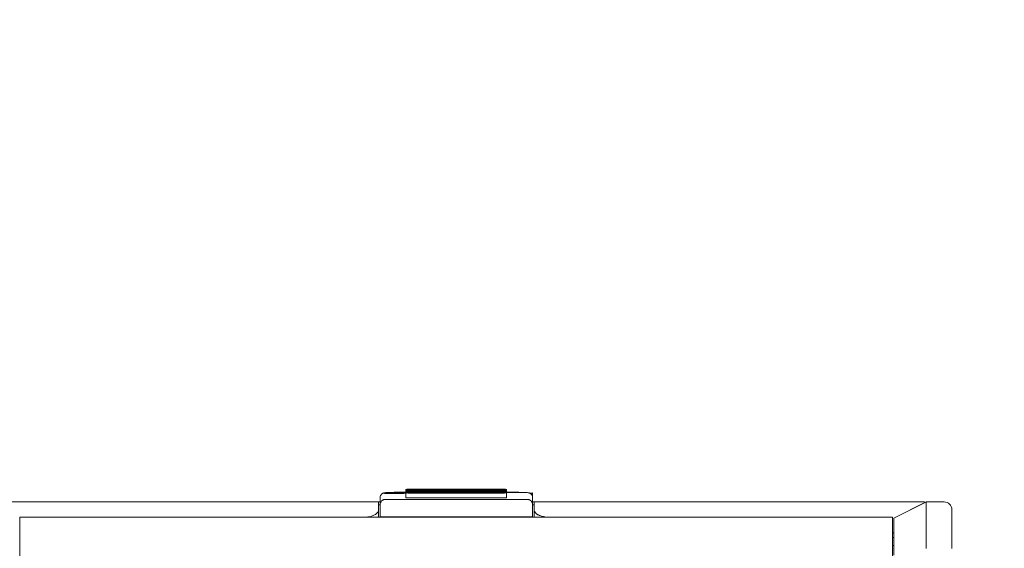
# Model space of a CAD drawing. Header units: millimetres. Extents: x -1114 to 1396, y -630 to 631.
# Tile 167 of 256: x -50 to 14, y -129 to -95. Entities that reach past the tile are written whole.
import ezdxf

# ---------------------------------------------------------------- set-up
doc = ezdxf.new("R2010")
doc.units = ezdxf.units.MM
doc.header["$MEASUREMENT"] = 0

msp = doc.modelspace()

# ---------------------------------------------------------------- linework, layer by layer
at = {"lineweight": 18}
for points, knots in [([(1038.9843, -629.7647), (1038.9843, -629.7647), (-1111.4882, -629.7647), (-1111.4882, -629.7647), (-1111.4882, -629.7647), (-1111.4882, -629.7647), (-1111.4882, 630.7883), (-1111.4882, 630.7883), (-1111.4882, 630.7883), (-1111.4882, 630.7883), (1038.9843, 630.7883), (1038.9843, 630.7883)], [0, 0, 0, 0, 0.3333333, 0.3333333, 0.3333333, 0.3333333, 0.6666667, 0.6666667, 0.6666667, 0.6666667, 1, 1, 1, 1]), ([(-25.6436, -125.3574), (-25.6979, -125.3574), (-25.7501, -125.3578), (-25.8012, -125.3585), (-25.8012, -125.3585), (-25.877, -125.3595), (-25.9503, -125.3613), (-26.015, -125.3639), (-26.015, -125.3639), (-26.0825, -125.3666), (-26.1406, -125.3701), (-26.1871, -125.374), (-26.1871, -125.374), (-26.2199, -125.3768), (-26.2469, -125.3798), (-26.279, -125.3859), (-26.279, -125.3859), (-26.2959, -125.3891), (-26.3143, -125.3932), (-26.3366, -125.4012), (-26.3366, -125.4012), (-26.354, -125.4074), (-26.3738, -125.416), (-26.3931, -125.4273), (-26.3931, -125.4273), (-26.4161, -125.4408), (-26.4384, -125.458), (-26.4579, -125.4781), (-26.4579, -125.4781), (-26.4804, -125.5013), (-26.4994, -125.5283), (-26.5136, -125.5578), (-26.5136, -125.5578), (-26.5292, -125.5902), (-26.5391, -125.6257), (-26.5423, -125.6614), (-26.5423, -125.6614), (-26.5431, -125.6705), (-26.5436, -125.6796), (-26.5436, -125.6888)], [0, 0, 0, 0, 0.1, 0.1, 0.1, 0.1, 0.2, 0.2, 0.2, 0.2, 0.3, 0.3, 0.3, 0.3, 0.4, 0.4, 0.4, 0.4, 0.5, 0.5, 0.5, 0.5, 0.6, 0.6, 0.6, 0.6, 0.7, 0.7, 0.7, 0.7, 0.8, 0.8, 0.8, 0.8, 0.9, 0.9, 0.9, 0.9, 1, 1, 1, 1]), ([(-26.3698, -125.417), (-26.1193, -125.4349), (-25.6638, -125.4413), (-25.2765, -125.4322), (-25.2765, -125.4322), (-24.8892, -125.4232), (-24.6753, -125.4012), (-24.763, -125.3795), (-24.763, -125.3795), (-24.8508, -125.3577), (-25.2163, -125.3422), (-25.6405, -125.3421)], [0, 0, 0, 0, 0.3333333, 0.3333333, 0.3333333, 0.3333333, 0.6666667, 0.6666667, 0.6666667, 0.6666667, 1, 1, 1, 1]), ([(-24.6897, -125.1599), (-24.7428, -125.1599), (-24.7936, -125.161), (-24.8312, -125.1629), (-24.8312, -125.1629), (-24.8687, -125.1649), (-24.8897, -125.1675), (-24.8897, -125.1703)], [0, 0, 0, 0, 0.5, 0.5, 0.5, 0.5, 1, 1, 1, 1]), ([(-24.8897, -125.2017), (-24.8897, -125.2045), (-24.8687, -125.2072), (-24.8312, -125.2091), (-24.8312, -125.2091), (-24.7936, -125.2111), (-24.7428, -125.2122), (-24.6897, -125.2122)], [0, 0, 0, 0, 0.5, 0.5, 0.5, 0.5, 1, 1, 1, 1]), ([(-24.6897, -125.2546), (-24.7428, -125.2546), (-24.7936, -125.2557), (-24.8312, -125.2576), (-24.8312, -125.2576), (-24.8687, -125.2596), (-24.8897, -125.2622), (-24.8897, -125.265)], [0, 0, 0, 0, 0.5, 0.5, 0.5, 0.5, 1, 1, 1, 1]), ([(-24.8897, -125.2964), (-24.8897, -125.2992), (-24.8687, -125.3019), (-24.8312, -125.3038), (-24.8312, -125.3038), (-24.7936, -125.3058), (-24.7428, -125.3069), (-24.6897, -125.3069)], [0, 0, 0, 0, 0.5, 0.5, 0.5, 0.5, 1, 1, 1, 1]), ([(-24.6897, -125.3493), (-24.7428, -125.3493), (-24.7936, -125.3504), (-24.8312, -125.3523), (-24.8312, -125.3523), (-24.8687, -125.3543), (-24.8897, -125.3569), (-24.8897, -125.3597)], [0, 0, 0, 0, 0.5, 0.5, 0.5, 0.5, 1, 1, 1, 1]), ([(-24.8897, -125.3911), (-24.8897, -125.3939), (-24.8687, -125.3966), (-24.8312, -125.3985), (-24.8312, -125.3985), (-24.7936, -125.4005), (-24.7428, -125.4016), (-24.6897, -125.4016)], [0, 0, 0, 0, 0.5, 0.5, 0.5, 0.5, 1, 1, 1, 1]), ([(-18.415, -125.1703), (-18.415, -125.1675), (-18.436, -125.1649), (-18.4735, -125.1629), (-18.4735, -125.1629), (-18.511, -125.161), (-18.5619, -125.1599), (-18.615, -125.1599)], [0, 0, 0, 0, 0.5, 0.5, 0.5, 0.5, 1, 1, 1, 1]), ([(-18.615, -125.2122), (-18.5619, -125.2122), (-18.511, -125.2111), (-18.4735, -125.2091), (-18.4735, -125.2091), (-18.436, -125.2072), (-18.415, -125.2045), (-18.415, -125.2017)], [0, 0, 0, 0, 0.5, 0.5, 0.5, 0.5, 1, 1, 1, 1]), ([(-18.415, -125.265), (-18.415, -125.2622), (-18.436, -125.2596), (-18.4735, -125.2576), (-18.4735, -125.2576), (-18.511, -125.2557), (-18.5619, -125.2546), (-18.615, -125.2546)], [0, 0, 0, 0, 0.5, 0.5, 0.5, 0.5, 1, 1, 1, 1]), ([(-18.615, -125.3069), (-18.5619, -125.3069), (-18.511, -125.3058), (-18.4735, -125.3038), (-18.4735, -125.3038), (-18.436, -125.3019), (-18.415, -125.2992), (-18.415, -125.2964)], [0, 0, 0, 0, 0.5, 0.5, 0.5, 0.5, 1, 1, 1, 1]), ([(-18.415, -125.3597), (-18.415, -125.3569), (-18.436, -125.3543), (-18.4735, -125.3523), (-18.4735, -125.3523), (-18.511, -125.3504), (-18.5619, -125.3493), (-18.615, -125.3493)], [0, 0, 0, 0, 0.5, 0.5, 0.5, 0.5, 1, 1, 1, 1]), ([(-18.615, -125.4016), (-18.5619, -125.4016), (-18.511, -125.4005), (-18.4735, -125.3985), (-18.4735, -125.3985), (-18.436, -125.3966), (-18.415, -125.3939), (-18.415, -125.3911)], [0, 0, 0, 0, 0.5, 0.5, 0.5, 0.5, 1, 1, 1, 1]), ([(-16.722, -125.6888), (-16.7225, -125.6505), (-16.729, -125.6148), (-16.742, -125.5809), (-16.742, -125.5809), (-16.7527, -125.553), (-16.7677, -125.5264), (-16.7861, -125.5028), (-16.7861, -125.5028), (-16.8017, -125.4829), (-16.8196, -125.4651), (-16.839, -125.45), (-16.839, -125.45), (-16.8559, -125.4369), (-16.874, -125.4257), (-16.8918, -125.4169), (-16.8918, -125.4169), (-16.907, -125.4093), (-16.922, -125.4034), (-16.9355, -125.399), (-16.9355, -125.399), (-16.9484, -125.3947), (-16.9599, -125.3917), (-16.9704, -125.3893), (-16.9704, -125.3893), (-16.9859, -125.3858), (-16.9992, -125.3835), (-17.0128, -125.3815), (-17.0128, -125.3815), (-17.0557, -125.3752), (-17.1017, -125.3715), (-17.1597, -125.3682), (-17.1597, -125.3682), (-17.2157, -125.3651), (-17.283, -125.3624), (-17.3567, -125.3605), (-17.3567, -125.3605), (-17.4265, -125.3588), (-17.5022, -125.3578), (-17.5781, -125.3575), (-17.5781, -125.3575), (-17.5927, -125.3574), (-17.6073, -125.3574), (-17.622, -125.3574)], [0, 0, 0, 0, 0.0909091, 0.0909091, 0.0909091, 0.0909091, 0.1818182, 0.1818182, 0.1818182, 0.1818182, 0.2727273, 0.2727273, 0.2727273, 0.2727273, 0.3636364, 0.3636364, 0.3636364, 0.3636364, 0.4545455, 0.4545455, 0.4545455, 0.4545455, 0.5454545, 0.5454545, 0.5454545, 0.5454545, 0.6363636, 0.6363636, 0.6363636, 0.6363636, 0.7272727, 0.7272727, 0.7272727, 0.7272727, 0.8181818, 0.8181818, 0.8181818, 0.8181818, 0.9090909, 0.9090909, 0.9090909, 0.9090909, 1, 1, 1, 1]), ([(-51.6521, -125.9695), (-51.6178, -125.9695), (-51.5791, -125.9695), (-51.5361, -125.9695), (-51.5361, -125.9695), (-51.483, -125.9695), (-51.4232, -125.9695), (-51.3567, -125.9695), (-51.3567, -125.9695), (-51.3234, -125.9695), (-51.2883, -125.9695), (-51.2519, -125.9695), (-51.2519, -125.9695), (-51.2155, -125.9695), (-51.1777, -125.9695), (-51.1386, -125.9695), (-51.1386, -125.9695), (-50.9819, -125.9695), (-50.8032, -125.9695), (-50.6024, -125.9695), (-50.6024, -125.9695), (-50.5522, -125.9695), (-50.5006, -125.9695), (-50.4476, -125.9695), (-50.4476, -125.9695), (-50.3946, -125.9695), (-50.3406, -125.9695), (-50.2857, -125.9695), (-50.2857, -125.9695), (-50.176, -125.9695), (-50.0625, -125.9695), (-49.9455, -125.9695), (-49.9455, -125.9695), (-49.8284, -125.9695), (-49.7078, -125.9695), (-49.5834, -125.9695), (-49.5834, -125.9695), (-49.5212, -125.9695), (-49.4581, -125.9695), (-49.3941, -125.9695), (-49.3941, -125.9695), (-49.33, -125.9695), (-49.2648, -125.9695), (-49.1994, -125.9695), (-49.1994, -125.9695), (-49.0686, -125.9695), (-48.9364, -125.9695), (-48.8027, -125.9695), (-48.8027, -125.9695), (-48.6691, -125.9695), (-48.534, -125.9695), (-48.3976, -125.9695), (-48.3976, -125.9695), (-48.3635, -125.9695), (-48.3293, -125.9695), (-48.295, -125.9695), (-48.295, -125.9695), (-48.2607, -125.9695), (-48.2263, -125.9695), (-48.1918, -125.9695), (-48.1918, -125.9695), (-48.1227, -125.9695), (-48.0532, -125.9695), (-47.9835, -125.9695), (-47.9835, -125.9695), (-47.9138, -125.9695), (-47.844, -125.9695), (-47.7743, -125.9695), (-47.7743, -125.9695), (-47.7046, -125.9695), (-47.6348, -125.9695), (-47.5651, -125.9695), (-47.5651, -125.9695), (-47.4953, -125.9695), (-47.4256, -125.9695), (-47.3559, -125.9695), (-47.3559, -125.9695), (-47.2861, -125.9695), (-47.2164, -125.9695), (-47.1466, -125.9695), (-47.1466, -125.9695), (-47.0072, -125.9695), (-46.8677, -125.9695), (-46.7282, -125.9695), (-46.7282, -125.9695), (-44.4966, -125.9695), (-42.265, -125.9695), (-40.0333, -125.9695), (-40.0333, -125.9695), (-35.5701, -125.9695), (-31.1068, -125.9695), (-26.6436, -125.9695)], [0, 0, 0, 0, 0.0434783, 0.0434783, 0.0434783, 0.0434783, 0.0869565, 0.0869565, 0.0869565, 0.0869565, 0.1304348, 0.1304348, 0.1304348, 0.1304348, 0.173913, 0.173913, 0.173913, 0.173913, 0.2173913, 0.2173913, 0.2173913, 0.2173913, 0.2608696, 0.2608696, 0.2608696, 0.2608696, 0.3043478, 0.3043478, 0.3043478, 0.3043478, 0.3478261, 0.3478261, 0.3478261, 0.3478261, 0.3913043, 0.3913043, 0.3913043, 0.3913043, 0.4347826, 0.4347826, 0.4347826, 0.4347826, 0.4782609, 0.4782609, 0.4782609, 0.4782609, 0.5217391, 0.5217391, 0.5217391, 0.5217391, 0.5652174, 0.5652174, 0.5652174, 0.5652174, 0.6086957, 0.6086957, 0.6086957, 0.6086957, 0.6521739, 0.6521739, 0.6521739, 0.6521739, 0.6956522, 0.6956522, 0.6956522, 0.6956522, 0.7391304, 0.7391304, 0.7391304, 0.7391304, 0.7826087, 0.7826087, 0.7826087, 0.7826087, 0.826087, 0.826087, 0.826087, 0.826087, 0.8695652, 0.8695652, 0.8695652, 0.8695652, 0.9130435, 0.9130435, 0.9130435, 0.9130435, 0.9565217, 0.9565217, 0.9565217, 0.9565217, 1, 1, 1, 1]), ([(-26.2436, -125.8206), (-26.2541, -125.821), (-26.2646, -125.8213), (-26.2749, -125.8224), (-26.2749, -125.8224), (-26.2855, -125.8235), (-26.2958, -125.8254), (-26.3057, -125.8278), (-26.3057, -125.8278), (-26.3163, -125.8303), (-26.3264, -125.8333), (-26.336, -125.8367), (-26.336, -125.8367), (-26.3486, -125.8412), (-26.3603, -125.8464), (-26.371, -125.852), (-26.371, -125.852), (-26.3831, -125.8582), (-26.394, -125.865), (-26.4041, -125.872), (-26.4041, -125.872), (-26.442, -125.8984), (-26.4679, -125.9288), (-26.4881, -125.9598), (-26.4881, -125.9598), (-26.5074, -125.9896), (-26.5213, -126.02), (-26.5297, -126.0508), (-26.5297, -126.0508), (-26.5387, -126.0841), (-26.5411, -126.1179), (-26.5436, -126.1516)], [0, 0, 0, 0, 0.125, 0.125, 0.125, 0.125, 0.25, 0.25, 0.25, 0.25, 0.375, 0.375, 0.375, 0.375, 0.5, 0.5, 0.5, 0.5, 0.625, 0.625, 0.625, 0.625, 0.75, 0.75, 0.75, 0.75, 0.875, 0.875, 0.875, 0.875, 1, 1, 1, 1]), ([(-24.8897, -125.7093), (-24.8897, -125.712), (-24.8687, -125.7147), (-24.8312, -125.7167), (-24.8312, -125.7167), (-24.7936, -125.7186), (-24.7428, -125.7197), (-24.6897, -125.7197)], [0, 0, 0, 0, 0.5, 0.5, 0.5, 0.5, 1, 1, 1, 1]), ([(-18.615, -125.7197), (-18.5619, -125.7197), (-18.511, -125.7186), (-18.4735, -125.7167), (-18.4735, -125.7167), (-18.436, -125.7147), (-18.415, -125.712), (-18.415, -125.7093)], [0, 0, 0, 0, 0.5, 0.5, 0.5, 0.5, 1, 1, 1, 1]), ([(-16.722, -126.1516), (-16.722, -126.119), (-16.7263, -126.0868), (-16.7351, -126.055), (-16.7351, -126.055), (-16.7395, -126.0391), (-16.745, -126.0233), (-16.7519, -126.0076), (-16.7519, -126.0076), (-16.7588, -125.9919), (-16.767, -125.9763), (-16.7768, -125.9609), (-16.7768, -125.9609), (-16.7818, -125.9532), (-16.7871, -125.9455), (-16.793, -125.9378), (-16.793, -125.9378), (-16.7988, -125.9302), (-16.8052, -125.9226), (-16.8121, -125.9151), (-16.8121, -125.9151), (-16.819, -125.9077), (-16.8265, -125.9003), (-16.8346, -125.8932), (-16.8346, -125.8932), (-16.8427, -125.886), (-16.8515, -125.879), (-16.861, -125.8723), (-16.861, -125.8723), (-16.8705, -125.8656), (-16.8808, -125.8592), (-16.8921, -125.8533), (-16.8921, -125.8533), (-16.8977, -125.8503), (-16.9036, -125.8474), (-16.9098, -125.8446), (-16.9098, -125.8446), (-16.9161, -125.8419), (-16.9225, -125.8392), (-16.9293, -125.8368), (-16.9293, -125.8368), (-16.936, -125.8344), (-16.943, -125.8322), (-16.9503, -125.8302), (-16.9503, -125.8302), (-16.9576, -125.8282), (-16.9652, -125.8265), (-16.973, -125.8251), (-16.973, -125.8251), (-16.9808, -125.8236), (-16.9888, -125.8225), (-16.997, -125.8218), (-16.997, -125.8218), (-17.0052, -125.821), (-17.0136, -125.8206), (-17.022, -125.8206)], [0, 0, 0, 0, 0.0714286, 0.0714286, 0.0714286, 0.0714286, 0.1428571, 0.1428571, 0.1428571, 0.1428571, 0.2142857, 0.2142857, 0.2142857, 0.2142857, 0.2857143, 0.2857143, 0.2857143, 0.2857143, 0.3571429, 0.3571429, 0.3571429, 0.3571429, 0.4285714, 0.4285714, 0.4285714, 0.4285714, 0.5, 0.5, 0.5, 0.5, 0.5714286, 0.5714286, 0.5714286, 0.5714286, 0.6428571, 0.6428571, 0.6428571, 0.6428571, 0.7142857, 0.7142857, 0.7142857, 0.7142857, 0.7857143, 0.7857143, 0.7857143, 0.7857143, 0.8571429, 0.8571429, 0.8571429, 0.8571429, 0.9285714, 0.9285714, 0.9285714, 0.9285714, 1, 1, 1, 1]), ([(-16.722, -126.1516), (-16.722, -126.409), (-16.722, -126.6663), (-16.722, -126.9237), (-16.722, -126.9237), (-16.722, -126.9237), (-16.722, -126.9237), (-16.722, -126.9237)], [0, 0, 0, 0, 0.5, 0.5, 0.5, 0.5, 1, 1, 1, 1]), ([(-16.622, -126.4695), (-16.622, -126.4667), (-16.622, -126.4639), (-16.622, -126.4611), (-16.622, -126.4611), (-16.622, -126.2972), (-16.622, -126.1334), (-16.622, -125.9695)], [0, 0, 0, 0, 0.5, 0.5, 0.5, 0.5, 1, 1, 1, 1]), ([(3.8627, -125.9695), (3.3802, -125.9695), (2.9039, -125.9695), (2.4179, -125.9695), (2.4179, -125.9695), (1.9622, -125.9695), (1.4978, -125.9695), (1.0592, -125.9695)], [0, 0, 0, 0, 0.5, 0.5, 0.5, 0.5, 1, 1, 1, 1]), ([(8.4328, -125.9695), (8.3943, -125.9695), (8.3513, -125.9695), (8.3035, -125.9695), (8.3035, -125.9695), (8.2558, -125.9695), (8.2033, -125.9695), (8.1459, -125.9695), (8.1459, -125.9695), (8.0885, -125.9695), (8.0263, -125.9695), (7.9594, -125.9695), (7.9594, -125.9695), (7.9259, -125.9695), (7.8912, -125.9695), (7.8553, -125.9695), (7.8553, -125.9695), (7.8194, -125.9695), (7.7822, -125.9695), (7.744, -125.9695), (7.744, -125.9695), (7.6678, -125.9695), (7.5878, -125.9695), (7.5041, -125.9695), (7.5041, -125.9695), (7.4204, -125.9695), (7.333, -125.9695), (7.242, -125.9695), (7.242, -125.9695), (7.151, -125.9695), (7.0563, -125.9695), (6.9579, -125.9695), (6.9579, -125.9695), (6.9087, -125.9695), (6.8586, -125.9695), (6.8075, -125.9695), (6.8075, -125.9695), (6.7565, -125.9695), (6.7047, -125.9695), (6.6525, -125.9695), (6.6525, -125.9695), (6.5481, -125.9695), (6.4414, -125.9695), (6.3327, -125.9695), (6.3327, -125.9695), (6.2239, -125.9695), (6.1131, -125.9695), (6.0001, -125.9695), (6.0001, -125.9695), (5.8872, -125.9695), (5.7719, -125.9695), (5.6546, -125.9695), (5.6546, -125.9695), (5.5959, -125.9695), (5.5366, -125.9695), (5.4774, -125.9695), (5.4774, -125.9695), (5.4181, -125.9695), (5.3588, -125.9695), (5.2994, -125.9695), (5.2994, -125.9695), (5.0619, -125.9695), (4.8226, -125.9695), (4.5827, -125.9695), (4.5827, -125.9695), (4.3429, -125.9695), (4.1025, -125.9695), (3.8627, -125.9695)], [0, 0, 0, 0, 0.0588235, 0.0588235, 0.0588235, 0.0588235, 0.1176471, 0.1176471, 0.1176471, 0.1176471, 0.1764706, 0.1764706, 0.1764706, 0.1764706, 0.2352941, 0.2352941, 0.2352941, 0.2352941, 0.2941176, 0.2941176, 0.2941176, 0.2941176, 0.3529412, 0.3529412, 0.3529412, 0.3529412, 0.4117647, 0.4117647, 0.4117647, 0.4117647, 0.4705882, 0.4705882, 0.4705882, 0.4705882, 0.5294118, 0.5294118, 0.5294118, 0.5294118, 0.5882353, 0.5882353, 0.5882353, 0.5882353, 0.6470588, 0.6470588, 0.6470588, 0.6470588, 0.7058824, 0.7058824, 0.7058824, 0.7058824, 0.7647059, 0.7647059, 0.7647059, 0.7647059, 0.8235294, 0.8235294, 0.8235294, 0.8235294, 0.8823529, 0.8823529, 0.8823529, 0.8823529, 0.9411765, 0.9411765, 0.9411765, 0.9411765, 1, 1, 1, 1]), ([(8.6394, -125.9695), (8.6394, -125.9695), (6.6317, -126.9728), (6.6317, -126.9728), (6.6317, -126.9728), (6.6317, -126.9728), (6.6317, -126.9728), (6.6317, -126.9728), (6.6317, -126.9728), (6.6317, -126.9728), (6.5372, -127.02), (6.5372, -127.02)], [0, 0, 0, 0, 0.3333333, 0.3333333, 0.3333333, 0.3333333, 0.6666667, 0.6666667, 0.6666667, 0.6666667, 1, 1, 1, 1]), ([(8.6316, -125.9695), (8.6338, -125.9695), (8.6333, -125.9724), (8.6319, -125.978), (8.6319, -125.978), (8.6305, -125.9837), (8.6282, -125.9922), (8.6265, -126.0034), (8.6265, -126.0034), (8.6248, -126.0146), (8.6237, -126.0286), (8.6246, -126.0453), (8.6246, -126.0453), (8.6249, -126.0495), (8.6253, -126.0539), (8.6257, -126.0584), (8.6257, -126.0584), (8.6261, -126.0629), (8.6265, -126.0676), (8.6269, -126.0725), (8.6269, -126.0725), (8.6276, -126.0823), (8.6283, -126.0928), (8.6288, -126.1039), (8.6288, -126.1039), (8.6294, -126.1151), (8.6299, -126.127), (8.6303, -126.1396), (8.6303, -126.1396), (8.6307, -126.1522), (8.631, -126.1654), (8.6313, -126.1793), (8.6313, -126.1793), (8.6318, -126.207), (8.632, -126.2372), (8.6321, -126.2699), (8.6321, -126.2699), (8.6323, -126.3353), (8.6317, -126.4104), (8.6314, -126.4955), (8.6314, -126.4955), (8.6313, -126.5167), (8.6312, -126.5386), (8.6311, -126.5611), (8.6311, -126.5611), (8.6311, -126.5837), (8.631, -126.6068), (8.631, -126.6306), (8.631, -126.6306), (8.6311, -126.6781), (8.6313, -126.7275), (8.6315, -126.7788), (8.6315, -126.7788), (8.6318, -126.8815), (8.6317, -126.9917), (8.6317, -127.1093), (8.6317, -127.1093), (8.6316, -127.1681), (8.6316, -127.2288), (8.6316, -127.2914), (8.6316, -127.2914), (8.6316, -127.3227), (8.6316, -127.3545), (8.6317, -127.3867), (8.6317, -127.3867), (8.6317, -127.419), (8.6317, -127.4515), (8.6317, -127.4843), (8.6317, -127.4843), (8.6317, -127.6155), (8.6317, -127.7513), (8.6315, -127.8917)], [0, 0, 0, 0, 0.0555556, 0.0555556, 0.0555556, 0.0555556, 0.1111111, 0.1111111, 0.1111111, 0.1111111, 0.1666667, 0.1666667, 0.1666667, 0.1666667, 0.2222222, 0.2222222, 0.2222222, 0.2222222, 0.2777778, 0.2777778, 0.2777778, 0.2777778, 0.3333333, 0.3333333, 0.3333333, 0.3333333, 0.3888889, 0.3888889, 0.3888889, 0.3888889, 0.4444444, 0.4444444, 0.4444444, 0.4444444, 0.5, 0.5, 0.5, 0.5, 0.5555556, 0.5555556, 0.5555556, 0.5555556, 0.6111111, 0.6111111, 0.6111111, 0.6111111, 0.6666667, 0.6666667, 0.6666667, 0.6666667, 0.7222222, 0.7222222, 0.7222222, 0.7222222, 0.7777778, 0.7777778, 0.7777778, 0.7777778, 0.8333333, 0.8333333, 0.8333333, 0.8333333, 0.8888889, 0.8888889, 0.8888889, 0.8888889, 0.9444444, 0.9444444, 0.9444444, 0.9444444, 1, 1, 1, 1]), ([(10.2839, -126.4695), (10.2839, -126.3369), (10.2312, -126.2097), (10.1375, -126.1159), (10.1375, -126.1159), (10.0437, -126.0222), (9.9165, -125.9695), (9.7839, -125.9695)], [0, 0, 0, 0, 0.5, 0.5, 0.5, 0.5, 1, 1, 1, 1]), ([(-27.3713, -126.9507), (-27.3538, -126.9482), (-27.3364, -126.9455), (-27.3193, -126.9426), (-27.3193, -126.9426), (-27.293, -126.938), (-27.2671, -126.9329), (-27.2417, -126.9274), (-27.2417, -126.9274), (-27.1802, -126.9139), (-27.1218, -126.8974), (-27.0679, -126.8785), (-27.0679, -126.8785), (-27.0128, -126.8591), (-26.9624, -126.8371), (-26.9171, -126.8131), (-26.9171, -126.8131), (-26.8727, -126.7897), (-26.8332, -126.7644), (-26.7993, -126.7377), (-26.7993, -126.7377), (-26.7648, -126.7104), (-26.7362, -126.6818), (-26.7127, -126.6522), (-26.7127, -126.6522), (-26.6896, -126.623), (-26.6715, -126.593), (-26.6609, -126.5625), (-26.6609, -126.5625), (-26.6501, -126.5318), (-26.6468, -126.5006), (-26.6436, -126.4695)], [0, 0, 0, 0, 0.125, 0.125, 0.125, 0.125, 0.25, 0.25, 0.25, 0.25, 0.375, 0.375, 0.375, 0.375, 0.5, 0.5, 0.5, 0.5, 0.625, 0.625, 0.625, 0.625, 0.75, 0.75, 0.75, 0.75, 0.875, 0.875, 0.875, 0.875, 1, 1, 1, 1]), ([(-16.622, -126.4695), (-16.622, -126.5008), (-16.6162, -126.5316), (-16.6047, -126.5621), (-16.6047, -126.5621), (-16.599, -126.5773), (-16.5918, -126.5924), (-16.5832, -126.6074), (-16.5832, -126.6074), (-16.5746, -126.6224), (-16.5646, -126.6373), (-16.553, -126.6521), (-16.553, -126.6521), (-16.5298, -126.6816), (-16.5013, -126.7098), (-16.4674, -126.7366), (-16.4674, -126.7366), (-16.4504, -126.75), (-16.4322, -126.7631), (-16.4124, -126.7758), (-16.4124, -126.7758), (-16.3927, -126.7885), (-16.3716, -126.8009), (-16.349, -126.8128), (-16.349, -126.8128), (-16.3038, -126.8368), (-16.2543, -126.8583), (-16.2003, -126.8774), (-16.2003, -126.8774), (-16.1733, -126.887), (-16.1452, -126.8959), (-16.1159, -126.9043), (-16.1159, -126.9043), (-16.1013, -126.9084), (-16.0863, -126.9124), (-16.0711, -126.9162), (-16.0711, -126.9162), (-16.0559, -126.9201), (-16.0403, -126.9237), (-16.0247, -126.9272), (-16.0247, -126.9272), (-15.9729, -126.9386), (-15.9196, -126.9477), (-15.8647, -126.9546)], [0, 0, 0, 0, 0.0909091, 0.0909091, 0.0909091, 0.0909091, 0.1818182, 0.1818182, 0.1818182, 0.1818182, 0.2727273, 0.2727273, 0.2727273, 0.2727273, 0.3636364, 0.3636364, 0.3636364, 0.3636364, 0.4545455, 0.4545455, 0.4545455, 0.4545455, 0.5454545, 0.5454545, 0.5454545, 0.5454545, 0.6363636, 0.6363636, 0.6363636, 0.6363636, 0.7272727, 0.7272727, 0.7272727, 0.7272727, 0.8181818, 0.8181818, 0.8181818, 0.8181818, 0.9090909, 0.9090909, 0.9090909, 0.9090909, 1, 1, 1, 1]), ([(6.5372, -129.408), (6.5372, -129.2661), (6.5372, -129.1237), (6.5372, -128.9819), (6.5372, -128.9819), (6.5372, -128.9464), (6.5372, -128.911), (6.5372, -128.8756), (6.5372, -128.8756), (6.5372, -128.8403), (6.5372, -128.8049), (6.5372, -128.7697), (6.5372, -128.7697), (6.5372, -128.6991), (6.5372, -128.6288), (6.5372, -128.5587), (6.5372, -128.5587), (6.5372, -128.5236), (6.5372, -128.4885), (6.5372, -128.4539), (6.5372, -128.4539), (6.5372, -128.4193), (6.5372, -128.385), (6.5372, -128.3512), (6.5372, -128.3512), (6.5372, -128.2835), (6.5372, -128.2174), (6.5372, -128.1528), (6.5372, -128.1528), (6.5372, -128.0882), (6.5372, -128.0252), (6.5372, -127.9638), (6.5372, -127.9638), (6.5372, -127.9484), (6.5372, -127.9332), (6.5372, -127.918), (6.5372, -127.918), (6.5372, -127.9029), (6.5372, -127.8878), (6.5372, -127.8729), (6.5372, -127.8729), (6.5372, -127.8432), (6.5372, -127.8141), (6.5372, -127.7856), (6.5372, -127.7856), (6.5372, -127.7288), (6.5372, -127.6746), (6.5372, -127.6229), (6.5372, -127.6229), (6.5372, -127.5713), (6.5372, -127.5223), (6.5372, -127.4761), (6.5372, -127.4761), (6.5372, -127.4529), (6.5372, -127.4304), (6.5372, -127.4087), (6.5372, -127.4087), (6.5372, -127.387), (6.5372, -127.3662), (6.5372, -127.3462), (6.5372, -127.3462), (6.5372, -127.3063), (6.5372, -127.2698), (6.5372, -127.2367), (6.5372, -127.2367), (6.5372, -127.2036), (6.5372, -127.1738), (6.5372, -127.1476), (6.5372, -127.1476), (6.5372, -127.1345), (6.5372, -127.1223), (6.5372, -127.111), (6.5372, -127.111), (6.5372, -127.0997), (6.5372, -127.0894), (6.5372, -127.0801), (6.5372, -127.0801), (6.5372, -127.0616), (6.5372, -127.0472), (6.5372, -127.0371), (6.5372, -127.0371), (6.5372, -127.027), (6.5372, -127.0212), (6.5372, -127.02)], [0, 0, 0, 0, 0.047619, 0.047619, 0.047619, 0.047619, 0.0952381, 0.0952381, 0.0952381, 0.0952381, 0.1428571, 0.1428571, 0.1428571, 0.1428571, 0.1904762, 0.1904762, 0.1904762, 0.1904762, 0.2380952, 0.2380952, 0.2380952, 0.2380952, 0.2857143, 0.2857143, 0.2857143, 0.2857143, 0.3333333, 0.3333333, 0.3333333, 0.3333333, 0.3809524, 0.3809524, 0.3809524, 0.3809524, 0.4285714, 0.4285714, 0.4285714, 0.4285714, 0.4761905, 0.4761905, 0.4761905, 0.4761905, 0.5238095, 0.5238095, 0.5238095, 0.5238095, 0.5714286, 0.5714286, 0.5714286, 0.5714286, 0.6190476, 0.6190476, 0.6190476, 0.6190476, 0.6666667, 0.6666667, 0.6666667, 0.6666667, 0.7142857, 0.7142857, 0.7142857, 0.7142857, 0.7619048, 0.7619048, 0.7619048, 0.7619048, 0.8095238, 0.8095238, 0.8095238, 0.8095238, 0.8571429, 0.8571429, 0.8571429, 0.8571429, 0.9047619, 0.9047619, 0.9047619, 0.9047619, 0.952381, 0.952381, 0.952381, 0.952381, 1, 1, 1, 1]), ([(8.6315, -127.8917), (8.6314, -128.0043), (8.6318, -128.1194), (8.6318, -128.2364), (8.6318, -128.2364), (8.6318, -128.3534), (8.6315, -128.4721), (8.63, -128.5916)], [0, 0, 0, 0, 0.5, 0.5, 0.5, 0.5, 1, 1, 1, 1]), ([(8.63, -128.5916), (8.6292, -128.6543), (8.63, -128.7172), (8.631, -128.7802), (8.631, -128.7802), (8.6319, -128.8433), (8.6329, -128.9064), (8.6319, -128.9695)], [0, 0, 0, 0, 0.5, 0.5, 0.5, 0.5, 1, 1, 1, 1])]:
    msp.add_open_spline(points, degree=3, knots=knots, dxfattribs=at)
for points in [[(-24.8897, -125.3574), (-24.8897, -125.3574), (-25.6436, -125.3574), (-25.6436, -125.3574)], [(-25.6436, -125.3574), (-25.6436, -125.3574), (-25.6436, -125.3578), (-25.6436, -125.3578)], [(-25.6405, -125.3421), (-25.6405, -125.3421), (-24.8866, -125.3421), (-24.8866, -125.3421)], [(-24.8897, -125.2017), (-24.8897, -125.2017), (-24.8897, -125.1703), (-24.8897, -125.1703)], [(-24.8897, -125.2017), (-24.8897, -125.2017), (-24.8897, -125.265), (-24.8897, -125.265)], [(-24.8897, -125.265), (-24.8897, -125.265), (-24.8897, -125.2019), (-24.8897, -125.2019)], [(-24.8897, -125.2964), (-24.8897, -125.2964), (-24.8897, -125.265), (-24.8897, -125.265)], [(-24.8897, -125.2964), (-24.8897, -125.2964), (-24.8897, -125.3597), (-24.8897, -125.3597)], [(-24.8897, -125.3597), (-24.8897, -125.3597), (-24.8897, -125.2966), (-24.8897, -125.2966)], [(-24.8897, -125.3911), (-24.8897, -125.3911), (-24.8897, -125.3597), (-24.8897, -125.3597)], [(-24.8897, -125.3911), (-24.8897, -125.3911), (-24.8897, -125.7093), (-24.8897, -125.7093)], [(-24.8897, -125.5503), (-24.8897, -125.5503), (-24.8897, -125.3913), (-24.8897, -125.3913)], [(-24.8897, -125.7094), (-24.8897, -125.7094), (-24.8897, -125.5503), (-24.8897, -125.5503)], [(-24.6897, -125.1599), (-24.6897, -125.1599), (-18.615, -125.1599), (-18.615, -125.1599)], [(-18.615, -125.2122), (-18.615, -125.2122), (-24.6897, -125.2122), (-24.6897, -125.2122)], [(-24.6897, -125.2546), (-24.6897, -125.2546), (-18.615, -125.2546), (-18.615, -125.2546)], [(-18.615, -125.3069), (-18.615, -125.3069), (-24.6897, -125.3069), (-24.6897, -125.3069)], [(-24.6897, -125.3493), (-24.6897, -125.3493), (-18.615, -125.3493), (-18.615, -125.3493)], [(-18.615, -125.4016), (-18.615, -125.4016), (-24.6897, -125.4016), (-24.6897, -125.4016)], [(-18.415, -125.1703), (-18.415, -125.1703), (-18.415, -125.2017), (-18.415, -125.2017)], [(-18.415, -125.2017), (-18.415, -125.2017), (-18.415, -125.265), (-18.415, -125.265)], [(-18.415, -125.2019), (-18.415, -125.2019), (-18.415, -125.265), (-18.415, -125.265)], [(-18.415, -125.265), (-18.415, -125.265), (-18.415, -125.2964), (-18.415, -125.2964)], [(-18.415, -125.2964), (-18.415, -125.2964), (-18.415, -125.3597), (-18.415, -125.3597)], [(-17.622, -125.3574), (-17.622, -125.3574), (-18.415, -125.3574), (-18.415, -125.3574)], [(-18.415, -125.3597), (-18.415, -125.3597), (-18.415, -125.3911), (-18.415, -125.3911)], [(-18.415, -125.3911), (-18.415, -125.3911), (-18.415, -125.7093), (-18.415, -125.7093)], [(-18.412, -125.3421), (-18.412, -125.3421), (-17.6189, -125.3421), (-17.6189, -125.3421)], [(-17.619, -125.3421), (-17.619, -125.3421), (-17.6221, -125.3421), (-17.6221, -125.3421)], [(-17.622, -125.3574), (-17.622, -125.3574), (-17.622, -125.3578), (-17.622, -125.3578)], [(-16.9217, -125.4188), (-16.7937, -125.4105), (-16.7233, -125.4002), (-16.722, -125.3895)], [(-16.722, -125.3895), (-16.722, -125.3895), (-16.722, -126.1477), (-16.722, -126.1477)], [(-26.6436, -125.9695), (-26.6436, -125.9695), (-26.5436, -125.9695), (-26.5436, -125.9695)], [(-26.6436, -126.4695), (-26.6436, -126.3028), (-26.6436, -126.1362), (-26.6436, -125.9695)], [(-26.6436, -126.1695), (-26.6436, -126.1695), (-26.5493, -126.1695), (-26.5493, -126.1695)], [(-26.5436, -126.1495), (-26.5436, -126.1495), (-26.5436, -125.6888), (-26.5436, -125.6888)], [(-26.5436, -126.1516), (-26.5436, -126.1516), (-26.5436, -125.6888), (-26.5436, -125.6888)], [(-26.5436, -126.9238), (-26.5436, -126.6664), (-26.5436, -126.409), (-26.5436, -126.1516)], [(-17.022, -125.8206), (-17.022, -125.8206), (-26.2436, -125.8206), (-26.2436, -125.8206)], [(-24.6897, -125.7197), (-24.6897, -125.7197), (-18.615, -125.7197), (-18.615, -125.7197)], [(-16.722, -125.6888), (-16.722, -125.6888), (-16.722, -126.1516), (-16.722, -126.1516)], [(-16.722, -125.9695), (-16.722, -125.9695), (-16.622, -125.9695), (-16.622, -125.9695)], [(-16.713, -126.1695), (-16.713, -126.1695), (-16.622, -126.1695), (-16.622, -126.1695)], [(-16.622, -125.9695), (-16.622, -125.9695), (1.0592, -125.9695), (1.0592, -125.9695)], [(8.6309, -125.9695), (8.6309, -125.9695), (6.5371, -127.0165), (6.5371, -127.0165)], [(8.4328, -125.9695), (8.4693, -125.9695), (8.5004, -125.9695), (8.5265, -125.9695)], [(8.6316, -125.9695), (8.6316, -125.9695), (9.7839, -125.9695), (9.7839, -125.9695)], [(8.6319, -125.9695), (8.6319, -125.9695), (9.7839, -125.9695), (9.7839, -125.9695)], [(-26.6436, -126.4695), (-26.6436, -126.4695), (-26.6436, -126.9479), (-26.6436, -126.9479)], [(-16.622, -126.9479), (-16.622, -126.9479), (-16.622, -126.4695), (-16.622, -126.4695)], [(10.2839, -126.4695), (10.2839, -126.4695), (10.2839, -128.9695), (10.2839, -128.9695)], [(-49.7463, -126.9479), (-49.7463, -126.9479), (6.4592, -126.9479), (6.4592, -126.9479)], [(-49.7463, -128.9479), (-49.7463, -128.9479), (-49.7463, -126.9479), (-49.7463, -126.9479)], [(6.4592, -126.9479), (6.4592, -126.9479), (-49.7463, -126.9479), (-49.7463, -126.9479)], [(-16.722, -126.9237), (-16.722, -126.9237), (-26.5436, -126.9238), (-26.5436, -126.9238)], [(-26.5436, -126.9454), (-26.5436, -126.9454), (-26.5436, -126.9238), (-26.5436, -126.9238)], [(-26.5436, -126.9479), (-26.5436, -126.9479), (-26.5436, -126.9454), (-26.5436, -126.9454)], [(-26.5436, -126.9454), (-26.5436, -126.9454), (-16.722, -126.9454), (-16.722, -126.9454)], [(-16.722, -126.9454), (-16.722, -126.9454), (-16.722, -126.9237), (-16.722, -126.9237)], [(-16.722, -126.9454), (-16.722, -126.9454), (-16.722, -126.9479), (-16.722, -126.9479)], [(6.4592, -126.9479), (6.4592, -126.9479), (6.4592, -128.9479), (6.4592, -128.9479)], [(6.4592, -127.9695), (6.4592, -127.9695), (6.5372, -127.9695), (6.5372, -127.9695)], [(6.5369, -128.2695), (6.5369, -128.2695), (6.4592, -128.2695), (6.4592, -128.2695)], [(-49.7463, -178.9479), (-49.7463, -178.9479), (-49.7463, -128.9479), (-49.7463, -128.9479)], [(6.5371, -128.7695), (6.5371, -128.7695), (6.4589, -128.7695), (6.4589, -128.7695)], [(6.4592, -128.9479), (6.4592, -128.9479), (6.4592, -178.9479), (6.4592, -178.9479)]]:
    msp.add_open_spline(points, degree=3, dxfattribs=at)

doc.saveas('drawing.dxf')
